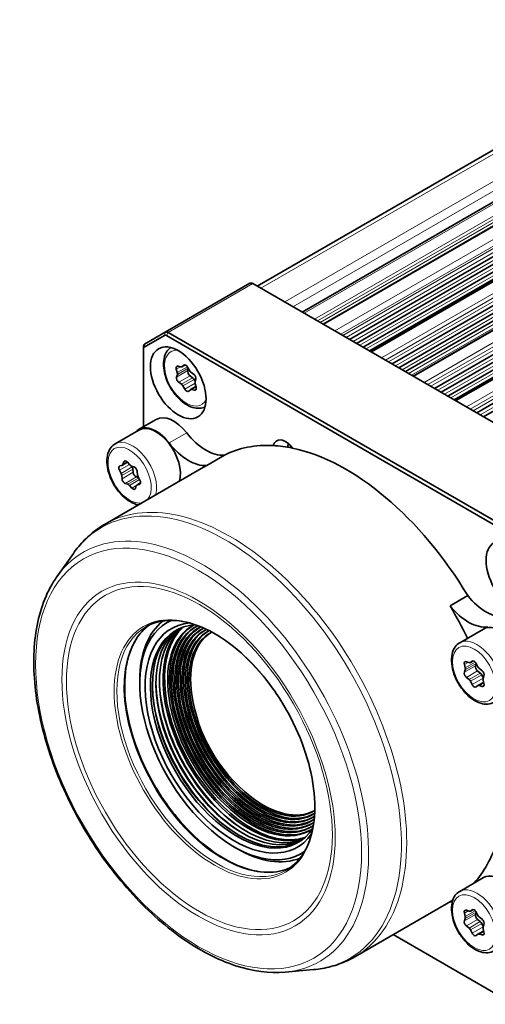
# Model space of a CAD drawing. Header units: millimetres. Extents: x 10 to 1178, y 10 to 830.
# Tile 37 of 44: x 842 to 879, y 701 to 780. Entities that reach past the tile are written whole.
import ezdxf

# ---------------------------------------------------------------- set-up
doc = ezdxf.new("R2010")
doc.units = ezdxf.units.MM
doc.header["$LTSCALE"] = 2
doc.layers.add('Sichtbar (ISO)', color=7, linetype='Continuous', lineweight=35)
doc.layers.add('Sichtbar schmal (ISO)', color=7, linetype='Continuous', lineweight=18)

msp = doc.modelspace()

# ---------------------------------------------------------------- linework, layer by layer
at = {"layer": 'Sichtbar (ISO)'}
for p, q in [((897.89082029, 780.14254944), (860.93946572, 758.80867493)), ((864.53814672, 756.73097548), (900.17884112, 777.30813999)), ((866.20215081, 755.77026228), (901.90497724, 776.38329873)), ((868.32811499, 754.54283628), (903.38755403, 774.78441285)), ((868.87298342, 754.22825635), (903.47093541, 774.20339324)), ((869.40047341, 753.92370986), (903.533683, 773.63052761)), ((905.58098609, 774.09765472), (870.01958101, 753.56626792)), ((869.90953837, 753.62980107), (903.57567232, 773.06695257)), ((871.72222754, 752.58324449), (906.78166658, 772.82482105)), ((872.26709597, 752.26866455), (906.86504795, 772.24380145)), ((908.97509864, 772.13806292), (873.41369356, 751.60667613)), ((872.79458596, 751.96411807), (906.92779555, 771.67093581)), ((875.11634009, 750.6236527), (910.17577913, 770.86522926)), ((875.66120852, 750.30907276), (910.2591605, 770.28420965)), ((876.18869851, 750.00452627), (910.3219081, 769.71134402)), ((912.36921119, 770.17847113), (876.80780611, 749.64708433)), ((876.69776347, 749.71061748), (910.36389742, 769.14776898)), ((878.51045264, 748.6640609), (913.56989168, 768.90563747)), ((879.05532107, 748.34948097), (913.65327305, 768.32461786)), ((860.34129114, 759.03445803), (853.55306604, 755.11527444)), ((860.59129114, 759.00969362), (888.41091773, 742.94802472)), ((851.88027383, 753.9185473), (853.51164468, 754.8604197)), ((853.55306604, 755.11527444), (851.92169519, 754.17340204)), ((853.66164468, 754.84556105), (881.48127127, 738.78389216)), ((881.62269263, 739.02884113), (853.80306604, 755.09051003)), ((851.8181418, 753.94451348), (851.8181418, 753.78121417)), ((851.8181418, 747.54330607), (851.8181418, 753.78121417)), ((854.52988457, 751.88655374), (854.45217148, 752.15972626)), ((854.59569973, 752.40337435), (854.80116954, 752.34707674)), ((854.89726859, 752.35529864), (855.15297789, 752.50293248)), ((854.91318647, 752.36668651), (855.04555856, 752.48212696)), ((855.36220831, 752.31903797), (855.51169104, 752.05842949)), ((855.37912672, 752.04240087), (855.42495602, 752.20964349)), ((854.48110111, 751.52392554), (854.53708818, 751.72823641)), ((855.7623334, 751.47793172), (855.55224822, 751.63566379)), ((855.63091159, 751.91972193), (855.84099677, 751.76198986)), ((855.96828896, 751.18801016), (855.88155395, 751.33922416)), ((856.01411827, 751.35525278), (855.95813119, 751.15094191)), ((854.86430779, 750.95945639), (854.6542226, 751.11718846)), ((855.13301106, 750.56014035), (854.98352833, 750.82074883)), ((855.59795079, 750.52387968), (856.0280437, 750.77219394)), ((855.89951964, 750.47580397), (855.69404984, 750.53210158)), ((855.96533481, 750.99262458), (856.0430479, 750.71945206)), ((855.58203291, 750.51249181), (855.44966082, 750.39705136)), ((852.85404956, 748.14138769), (851.439836, 747.32489111)), ((849.55564769, 746.17931945), (851.464836, 747.28158984)), ((858.31266597, 745.26835469), (856.89845241, 744.45185811)), ((848.75589409, 739.7587361), (856.63202887, 744.30602464)), ((849.93033578, 744.41910397), (850.10418368, 744.45972248)), ((850.13226129, 744.47075605), (850.54312382, 744.70796764)), ((850.18380338, 744.53777654), (850.25008763, 744.73256824)), ((850.54100547, 744.71032703), (850.73367165, 744.49573808)), ((850.86649838, 744.40144209), (851.07443621, 744.33163534)), ((850.93384626, 744.33008488), (850.902031, 744.38951345)), ((850.03582065, 743.81160955), (849.89416707, 744.07620801)), ((850.10784597, 743.38405204), (850.08902768, 743.63925951)), ((851.00587158, 743.90252737), (850.98705329, 744.15773484)), ((851.43302592, 743.47951209), (851.2606207, 743.5373902)), ((851.32918534, 743.96649817), (851.34800362, 743.7112907)), ((851.40121066, 743.53894066), (851.54286423, 743.27434221)), ((850.57053292, 742.94910812), (850.36259509, 743.01891487)), ((850.89602584, 742.64022318), (850.70335965, 742.85481213)), ((851.25322793, 742.81277367), (851.18694367, 742.61798197)), ((851.30477002, 742.87979416), (851.5948902, 743.04729513)), ((851.50669552, 742.93144625), (851.33284762, 742.89082773)), ((844.89433618, 735.54596592), (846.21167597, 737.41095053)), ((876.36560532, 733.21249213), (877.77981889, 734.02898872)), ((877.14003343, 730.25346692), (879.04922174, 731.35573731)), ((877.58773928, 728.2395129), (877.52079195, 728.51097305)), ((877.67934713, 728.73654154), (877.88742687, 728.66586337)), ((877.99465861, 728.6706671), (878.21436579, 728.7975151)), ((878.0032138, 728.67620504), (878.14434621, 728.77807359)), ((878.41881756, 728.40944962), (878.47441164, 728.57067973)), ((878.46145658, 728.59498983), (878.60258899, 728.33015562)), ((877.52079195, 727.89097429), (877.58773928, 728.08513033)), ((878.78545248, 727.83120576), (878.57737275, 728.00079737)), ((878.71837591, 728.18611472), (878.92645565, 728.01652311)), ((879.02941676, 727.44664075), (878.90123941, 727.68716486)), ((851.52928521, 727.00286517), (851.52928521, 727.24781414)), ((877.88742687, 727.31273043), (877.67934713, 727.48232204)), ((878.14434621, 726.90385532), (878.0032138, 727.16868953)), ((878.61114417, 726.82817805), (879.0604235, 727.08756959)), ((879.08501083, 727.60787086), (879.01806351, 727.41371482)), ((879.01806351, 727.25933225), (879.08501083, 726.98787209)), ((878.60258899, 726.82264011), (878.46145658, 726.72077156)), ((878.92645565, 726.7623036), (878.71837591, 726.83298178)), ((859.09532782, 713.89809496), (859.30745985, 713.77562047)), ((877.14003343, 710.35031262), (879.04922174, 711.452583)), ((868.75589409, 705.11771995), (876.58429676, 709.63745034)), ((877.67934713, 708.83338724), (877.88742687, 708.76270907)), ((877.99465861, 708.7675128), (878.21436579, 708.8943608)), ((878.0032138, 708.77305074), (878.14434621, 708.87491929)), ((877.58773928, 708.3363586), (877.52079195, 708.60781875)), ((877.52079195, 707.98781999), (877.58773928, 708.18197603)), ((878.41881756, 708.50629532), (878.47441164, 708.66752543)), ((878.46145658, 708.69183553), (878.60258899, 708.42700132)), ((878.78545248, 707.92805146), (878.57737275, 708.09764307)), ((878.71837591, 708.28296042), (878.92645565, 708.11336881)), ((877.88742687, 707.40957613), (877.67934713, 707.57916774)), ((878.14434621, 707.00070102), (878.0032138, 707.26553523)), ((878.61114417, 706.92502374), (879.0604235, 707.18441529)), ((879.02941676, 707.54348645), (878.90123941, 707.78401056)), ((879.08501083, 707.70471656), (879.01806351, 707.51056052)), ((879.01806351, 707.35617795), (879.08501083, 707.08471779)), ((881.48127127, 701.30669909), (871.8181418, 706.88570949)), ((878.60258899, 706.9194858), (878.46145658, 706.81761726)), ((878.92645565, 706.8591493), (878.71837591, 706.92982748)), ((863.17674913, 703.8798978), (865.45054308, 704.08825522))]:
    msp.add_line(p, q, dxfattribs=at)
msp.add_arc((868.23095993, 727.90906809), 12.665959, 188.3269625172, 231.6730374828, dxfattribs=at)
for centre, major_axis, start_param, end_param in [((860.59129114, 758.60144533), (-0.25, 0.4330127), 5.4977871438, 6.2831853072), ((853.66164468, 754.60061208), (-0.15, 0.25980762), 5.4977871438, 6.2831853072), ((853.80306604, 754.68226174), (-0.25, 0.4330127), 5.4977871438, 6.2831853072), ((852.17169519, 753.74038934), (-0.25, 0.4330127), 0, 0.7853981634), ((852.03027383, 753.65873968), (-0.15, 0.25980762), 0, 0.7853981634), ((854.64960068, 752.13534483), (-0.15, 0.25980762), 5.7546954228, 7.4430846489), ((854.74726859, 752.61510626), (0.15, -0.25980762), 5.7546954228, 6.3958870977), ((855.21147644, 752.23370721), (-0.15, 0.25980762), 4.7074978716, 6.3958870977), ((854.68573393, 751.34122678), (0.15, -0.25980762), 3.6603003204, 5.3486895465), ((854.33245536, 751.91093517), (0.15, -0.25980762), 0.5187076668, 1.1598993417), ((855.58375954, 751.85970211), (0.15, -0.25980762), 3.6603003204, 5.3486895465), ((855.66242291, 752.14376025), (-0.15, 0.25980762), 1.565905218, 2.2070968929), ((855.73082208, 751.2538934), (0.15, -0.25980762), 1.565905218, 2.2070968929), ((855.80948545, 751.53795154), (-0.15, 0.25980762), 3.6603003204, 5.3486895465), ((854.83279647, 750.73541807), (0.15, -0.25980762), 1.565905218, 2.2070968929), ((855.28374293, 750.64547111), (0.15, -0.25980762), 4.7074978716, 6.3958870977), ((855.74795079, 750.26407206), (-0.15, 0.25980762), 5.7546954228, 6.3958870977), ((855.84561869, 750.74383349), (0.15, -0.25980762), 5.7546954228, 7.4430846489), ((856.16276401, 750.96824315), (-0.15, 0.25980762), 0.5187076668, 1.1598993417), ((854.25404956, 745.71651656), (-1.4, 2.42487113), 4.948008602, 6.2831853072), ((852.839836, 744.90001998), (-1.4, 2.42487113), 4.948008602, 6.4724499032), ((852.839836, 744.90001998), (-1.375, 2.38156986), 3.6437429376, 6.2831853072), ((856.84028478, 749.09659793), (2.1, -3.6373067), 4.948008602, 6.01651591), ((855.42607122, 748.28010135), (2.1, -3.6373067), 4.948008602, 6.01651591), ((868.04624243, 727.80201314), (-10, 17.32050808), 5.9227566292, 6.2568857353), ((863.19354803, 745.20109664), (-0.7125, 1.2340862), 4.9030897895, 6.8255227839), ((868.04624243, 727.80201314), (-10, 17.32050808), 5.8058559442, 5.9227566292), ((868.04624243, 727.80201314), (10, -17.32050808), 1.5970958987, 2.6642632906), ((850.05225818, 744.14826278), (-0.15, 0.25980762), 6.1100829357, 7.7984721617), ((849.98226129, 744.73056367), (0.15, -0.25980762), 6.1100829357, 6.7512746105), ((850.45162972, 744.53978112), (-0.15, 0.25980762), 5.0628853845, 6.7512746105), ((850.8230474, 744.66628399), (-0.15, 0.25980762), 1.9212927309, 2.5624844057), ((850.77575515, 744.25803011), (0.15, -0.25980762), 0.8740951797, 1.5152868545), ((851.11788719, 744.06679344), (-0.15, 0.25980762), 4.0156878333, 5.7040770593), ((866.63202887, 726.98551656), (-10, 17.32050808), 6.2568857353, 6.2831853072), ((849.87772954, 743.73955478), (0.15, -0.25980762), 0.8740951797, 1.5152868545), ((851.21716972, 743.8022321), (0.15, -0.25980762), 4.0156878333, 5.7040770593), ((851.55930177, 743.61099543), (-0.15, 0.25980762), 0.8740951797, 1.5152868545), ((850.31914411, 743.28375677), (0.15, -0.25980762), 4.0156878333, 5.7040770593), ((850.61398391, 742.68426622), (0.15, -0.25980762), 1.9212927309, 2.5624844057), ((850.98540158, 742.8107691), (0.15, -0.25980762), 5.0628853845, 6.7512746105), ((851.45477002, 742.61998654), (-0.15, 0.25980762), 6.1100829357, 6.7512746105), ((851.38477313, 743.20228743), (0.15, -0.25980762), 6.1100829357, 7.7984721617), ((879.25220008, 736.15707259), (2.1, -3.6373067), 4.9790583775, 6.0475656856), ((866.63202887, 726.98551656), (-10, 17.32050808), 4.5908966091, 4.7386885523), ((877.83798652, 735.34057601), (2.1, -3.6373067), 4.9790583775, 6.0475656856), ((859.09532782, 722.63460843), (5.35000003, -9.26647188), 3.0891981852, 6.3358144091), ((859.30745985, 722.75708292), (-5.50000003, 9.5262795), 0.0780674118, 0.7853981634), ((859.09532782, 722.63460843), (5.04939401, -8.74580696), 2.8793889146, 6.5456199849), ((859.30745985, 722.75708292), (4.89939401, -8.48599934), 2.8564855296, 6.5684946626), ((860.5866972, 723.49565094), (4.725, -8.18394007), 3.1565584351, 6.2682195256), ((860.44527584, 723.41400129), (4.725, -8.18394007), 3.1058895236, 6.3188884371), ((860.5866972, 723.49565094), (4.625, -8.01073499), 3.0943640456, 6.3305306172), ((880.42422174, 728.97416745), (-1.375, 2.38156986), 3.1415926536, 6.2831853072), ((859.46671224, 722.84902733), (4.89939401, -8.48599934), 3.1578456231, 6.2669323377), ((859.74955496, 723.01232665), (4.89939401, -8.48599934), 3.1867252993, 6.2380526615), ((860.03239767, 723.17562596), (4.89939401, -8.48599934), 3.2156427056, 6.2091352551), ((860.31524038, 723.33892528), (4.89939401, -8.48599934), 3.2446223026, 6.1801556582), ((860.44527584, 723.41400129), (4.89939401, -8.48599934), 3.2579732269, 6.1668047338), ((860.72811856, 723.5773006), (4.625, -8.01073499), 3.1568820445, 6.2678959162), ((860.86953991, 723.65895026), (4.525, -7.8375299), 3.1572199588, 6.2675580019), ((860.72811856, 723.5773006), (4.525, -7.8375299), 3.0941539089, 6.3307354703), ((861.01096127, 723.74059992), (4.425, -7.66432482), 3.157573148, 6.2672048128), ((860.86953991, 723.65895026), (4.425, -7.66432482), 3.095928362, 6.3289561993), ((861.15238262, 723.82224958), (4.325, -7.49111974), 3.1579426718, 6.266835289), ((861.01096127, 723.74059992), (4.325, -7.49111974), 3.0995700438, 6.3253101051), ((861.29380398, 723.90389924), (4.225, -7.31791466), 3.1583296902, 6.2664482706), ((861.15238262, 723.82224958), (4.225, -7.31791466), 3.104992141, 6.3198839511), ((861.29380398, 723.90389924), (4.125, -7.14470958), 3.1121339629, 6.3127383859), ((861.43522534, 723.98554889), (-4.125, 7.14470958), 0.0171428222, 0.9679505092), ((877.72211539, 728.47193019), (-0.15, 0.25980762), 5.7007900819, 7.389179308), ((877.84465861, 728.93047472), (0.15, -0.25980762), 5.7007900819, 6.3419817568), ((878.30290139, 728.5238039), (-0.15, 0.25980762), 4.6535925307, 6.3419817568), ((877.72211539, 727.69754886), (0.15, -0.25980762), 3.6063949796, 5.2947842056), ((877.38641583, 728.27855576), (0.15, -0.25980762), 0.464802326, 1.1059940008), ((878.62014101, 728.21602419), (0.15, -0.25980762), 3.6063949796, 5.2947842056), ((878.76114417, 728.40134154), (-0.15, 0.25980762), 1.5119998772, 2.153191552), ((878.74268423, 727.61597894), (0.15, -0.25980762), 1.5119998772, 2.153191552), ((878.88368739, 727.80129629), (-0.15, 0.25980762), 3.6063949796, 5.2947842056), ((859.6081336, 722.93067699), (-4.99939401, 8.65920442), 0.7954500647, 2.3461425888), ((859.89097631, 723.0939763), (-4.99939401, 8.65920442), 0.7954500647, 2.3461425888), ((860.17381903, 723.25727562), (-4.99939401, 8.65920442), 0.7954500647, 2.3461425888), ((877.84465861, 727.09750361), (0.15, -0.25980762), 1.5119998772, 2.153191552), ((878.30290139, 726.97504124), (0.15, -0.25980762), 4.6535925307, 6.3419817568), ((878.88368739, 727.02691496), (0.15, -0.25980762), 5.7007900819, 7.389179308), ((879.21938695, 727.22028939), (-0.15, 0.25980762), 0.464802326, 1.1059940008), ((878.76114417, 726.56837042), (-0.15, 0.25980762), 5.7007900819, 6.3419817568), ((861.43522534, 723.98554889), (4.125, -7.14470958), 5.315234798, 6.266042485), ((866.63202887, 726.98551656), (10, -17.32050808), 0.1845137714, 0.4800851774), ((859.30745985, 722.75708292), (5.50000003, -9.5262795), 5.4977871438, 6.205325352), ((880.42422174, 709.07101314), (-1.375, 2.38156986), 3.1415926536, 6.2831853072), ((877.83798652, 705.69093178), (-2.1, 3.6373067), 5.9462363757, 6.0103367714), ((877.72211539, 708.56877589), (-0.15, 0.25980762), 5.7007900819, 7.389179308), ((877.84465861, 709.02732042), (0.15, -0.25980762), 5.7007900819, 6.3419817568), ((878.30290139, 708.6206496), (-0.15, 0.25980762), 4.6535925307, 6.3419817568), ((877.72211539, 707.79439456), (0.15, -0.25980762), 3.6063949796, 5.2947842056), ((877.38641583, 708.37540146), (0.15, -0.25980762), 0.464802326, 1.1059940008), ((878.62014101, 708.31286989), (0.15, -0.25980762), 3.6063949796, 5.2947842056), ((878.76114417, 708.49818724), (-0.15, 0.25980762), 1.5119998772, 2.153191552), ((878.88368739, 707.89814199), (-0.15, 0.25980762), 3.6063949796, 5.2947842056), ((877.84465861, 707.19434931), (0.15, -0.25980762), 1.5119998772, 2.153191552), ((878.74268423, 707.71282464), (0.15, -0.25980762), 1.5119998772, 2.153191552), ((879.21938695, 707.31713509), (-0.15, 0.25980762), 0.464802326, 1.1059940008), ((878.30290139, 707.07188694), (0.15, -0.25980762), 4.6535925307, 6.3419817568), ((878.76114417, 706.66521612), (-0.15, 0.25980762), 5.7007900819, 6.3419817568), ((878.88368739, 707.12376066), (0.15, -0.25980762), 5.7007900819, 7.389179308)]:
    msp.add_ellipse(centre, major_axis=major_axis, ratio=0.5773502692, start_param=start_param, end_param=end_param, dxfattribs=at)
for centre in [(854.61121359, 751.0721657), (881.48127127, 735.55873066)]:
    msp.add_ellipse(centre, major_axis=(1.575, -2.72798002), ratio=0.5773502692, dxfattribs=at)
for points, knots in [([(856.75572746, 749.13899023), (856.62778506, 749.07816633), (856.48822674, 749.0419918), (856.15571001, 749.01433311), (855.96027466, 749.04006549), (855.54722263, 749.16687661), (855.32934468, 749.27742852), (854.90284791, 749.57214179), (854.69472381, 749.75881955), (854.31342789, 750.18453294), (854.14012529, 750.42314572), (853.84327036, 750.92889058), (853.71955062, 751.19578105), (853.53295796, 751.73482697), (853.4702955, 752.00688479), (853.41543826, 752.5332168), (853.42361848, 752.78743767), (853.51937928, 753.24767097), (853.60538464, 753.45566167), (853.81120125, 753.73250547), (853.90394978, 753.82335831), (854.00929146, 753.89595692)], [3.9731423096, 3.9731423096, 3.9731423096, 3.9731423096, 4.1927851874, 4.1927851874, 4.482409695, 4.482409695, 4.8105046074, 4.8105046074, 5.1492154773, 5.1492154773, 5.4853486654, 5.4853486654, 5.8199080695, 5.8199080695, 6.1558235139, 6.1558235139, 6.4944757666, 6.4944757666, 6.8240754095, 6.8240754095, 7.0224319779, 7.0224319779, 7.0224319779, 7.0224319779]), ([(851.41042251, 741.2913288), (851.35278, 741.30283996), (851.29509646, 741.31753064), (851.01812859, 741.40256256), (850.80025064, 741.51311447), (850.37375388, 741.80782774), (850.16562977, 741.99450549), (849.78433386, 742.42021889), (849.61103125, 742.65883166), (849.31417632, 743.16457653), (849.19045658, 743.431467), (849.00386392, 743.97051292), (848.94120146, 744.24257074), (848.88634423, 744.76890275), (848.89452444, 745.02312362), (848.99028524, 745.48335692), (849.0762906, 745.69134761), (849.30009876, 745.99239182), (849.41913069, 746.10050133), (849.55564769, 746.17931945)], [4.3962991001, 4.3962991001, 4.3962991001, 4.3962991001, 4.482409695, 4.482409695, 4.8105046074, 4.8105046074, 5.1492154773, 5.1492154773, 5.4853486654, 5.4853486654, 5.8199080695, 5.8199080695, 6.1558235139, 6.1558235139, 6.4944757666, 6.4944757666, 6.8240754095, 6.8240754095, 7.0685834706, 7.0685834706, 7.0685834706, 7.0685834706]), ([(863.37795569, 745.91183143), (863.3819693, 745.97839121), (863.39093049, 746.04506898), (863.41175396, 746.13867223), (863.41968852, 746.16823372), (863.42866825, 746.19673941)], [0.255079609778, 0.255079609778, 0.255079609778, 0.255079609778, 0.274576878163, 0.274576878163, 0.28392497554, 0.28392497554, 0.28392497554, 0.28392497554]), ([(846.21167597, 737.41095053), (846.34844139, 737.6045721), (846.49214658, 737.79165274), (846.79315632, 738.15167755), (846.95046194, 738.32462015), (847.27819627, 738.6552864), (847.44862534, 738.81300792), (847.80190841, 739.11217975), (847.98476182, 739.25362772), (848.36197562, 739.51929902), (848.55633443, 739.64352028), (848.75589409, 739.7587361)], [0.52510296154, 0.52510296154, 0.52510296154, 0.52510296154, 0.57716200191, 0.57716200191, 0.62922104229, 0.62922104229, 0.68128008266, 0.68128008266, 0.73333912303, 0.73333912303, 0.7853981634, 0.7853981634, 0.7853981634, 0.7853981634]), ([(863.17674913, 703.8798978), (861.92205975, 703.76492527), (860.57148006, 703.94519649), (857.76115089, 704.86680808), (856.29817915, 705.62689931), (853.4311312, 707.64856523), (852.02774108, 708.912509), (849.42603786, 711.80936576), (848.22779447, 713.44100468), (846.15319196, 716.90816015), (845.27682866, 718.74280683), (843.93246943, 722.43546085), (843.46497573, 724.29281025), (842.99005008, 727.8496811), (842.98349894, 729.54839726), (843.44565906, 732.61357478), (843.91366149, 733.98150882), (844.69968416, 735.26066804), (844.79509515, 735.40546839), (844.89433618, 735.54596592)], [4.1872860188, 4.1872860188, 4.1872860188, 4.1872860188, 4.4996590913, 4.4996590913, 4.8226083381, 4.8226083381, 5.1470485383, 5.1470485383, 5.4707490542, 5.4707490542, 5.7940633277, 5.7940633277, 6.1176558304, 6.1176558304, 6.4419973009, 6.4419973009, 6.7656419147, 6.7656419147, 6.8082882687, 6.8082882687, 6.8082882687, 6.8082882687]), ([(863.54950085, 712.23279021), (863.01837786, 711.98752993), (862.41839436, 711.86601747), (861.0156356, 711.88646824), (860.1961186, 712.07357904), (858.52316092, 712.78509856), (857.67123039, 713.30356666), (856.0129569, 714.62196453), (855.20688768, 715.42146471), (853.72262484, 717.22250395), (853.04487112, 718.22403604), (851.88806651, 720.32682602), (851.40932113, 721.42778171), (850.69986263, 723.61521192), (850.46910821, 724.70132676), (850.27698213, 726.74605016), (850.31530472, 727.70440656), (850.65150878, 729.39797099), (850.94960873, 730.13188239), (851.63017995, 731.10972902), (851.95132837, 731.4359931), (852.31452907, 731.69233217)], [3.9796233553, 3.9796233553, 3.9796233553, 3.9796233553, 4.2588928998, 4.2588928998, 4.5814682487, 4.5814682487, 4.8987288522, 4.8987288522, 5.2158887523, 5.2158887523, 5.5335558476, 5.5335558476, 5.8513907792, 5.8513907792, 6.1689632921, 6.1689632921, 6.486015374, 6.486015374, 6.803736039, 6.803736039, 7.0159509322, 7.0159509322, 7.0159509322, 7.0159509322]), ([(852.02157175, 731.54054627), (852.62176135, 731.8870659), (853.3229615, 732.06089338), (854.84839432, 732.03865414), (855.66791132, 731.85154334), (857.340869, 731.14002382), (858.19279953, 730.62155572), (859.85107302, 729.30315785), (860.65714224, 728.50365768), (862.14140508, 726.70261843), (862.8191588, 725.70108634), (863.97596341, 723.59829637), (864.45470879, 722.49734068), (865.16416729, 720.30991047), (865.39492171, 719.22379562), (865.58704779, 717.17907222), (865.5487252, 716.22071582), (865.21252114, 714.52715139), (864.91442119, 713.79323999), (864.16625649, 712.71827486), (863.75050419, 712.33148646), (863.27157175, 712.05497468)], [0.7853981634, 0.7853981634, 0.7853981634, 0.7853981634, 1.1173002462, 1.1173002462, 1.4398755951, 1.4398755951, 1.7571361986, 1.7571361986, 2.0742960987, 2.0742960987, 2.391963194, 2.391963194, 2.7097981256, 2.7097981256, 3.0273706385, 3.0273706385, 3.3444227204, 3.3444227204, 3.6621433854, 3.6621433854, 3.926990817, 3.926990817, 3.926990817, 3.926990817]), ([(879.89003343, 725.4903272), (879.74163157, 725.40464735), (879.57365221, 725.35433174), (879.21100172, 725.32416653), (879.01556637, 725.34989891), (878.60251433, 725.47671002), (878.38463638, 725.58726193), (877.95813962, 725.88197521), (877.75001551, 726.06865296), (877.3687196, 726.49436636), (877.19541699, 726.73297913), (876.89856206, 727.23872399), (876.77484232, 727.50561446), (876.58824966, 728.04466039), (876.5255872, 728.31671821), (876.47072997, 728.84305021), (876.47891018, 729.09727108), (876.57467098, 729.55750439), (876.66067634, 729.76549508), (876.8844845, 730.06653929), (877.00351643, 730.17464879), (877.14003343, 730.25346692)], [3.926990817, 3.926990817, 3.926990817, 3.926990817, 4.1927851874, 4.1927851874, 4.482409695, 4.482409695, 4.8105046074, 4.8105046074, 5.1492154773, 5.1492154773, 5.4853486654, 5.4853486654, 5.8199080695, 5.8199080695, 6.1558235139, 6.1558235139, 6.4944757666, 6.4944757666, 6.8240754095, 6.8240754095, 7.0685834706, 7.0685834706, 7.0685834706, 7.0685834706]), ([(879.89003343, 705.5871729), (879.74163157, 705.50149305), (879.57365221, 705.45117744), (879.21100172, 705.42101223), (879.01556637, 705.44674461), (878.60251433, 705.57355572), (878.38463638, 705.68410763), (877.95813962, 705.9788209), (877.75001551, 706.16549866), (877.3687196, 706.59121206), (877.19541699, 706.82982483), (876.89856206, 707.33556969), (876.77484232, 707.60246016), (876.58824966, 708.14150608), (876.5255872, 708.41356391), (876.47072997, 708.93989591), (876.47891018, 709.19411678), (876.57467098, 709.65435008), (876.66067634, 709.86234078), (876.8844845, 710.16338499), (877.00351643, 710.27149449), (877.14003343, 710.35031262)], [3.926990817, 3.926990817, 3.926990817, 3.926990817, 4.1927851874, 4.1927851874, 4.482409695, 4.482409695, 4.8105046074, 4.8105046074, 5.1492154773, 5.1492154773, 5.4853486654, 5.4853486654, 5.8199080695, 5.8199080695, 6.1558235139, 6.1558235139, 6.4944757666, 6.4944757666, 6.8240754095, 6.8240754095, 7.0685834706, 7.0685834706, 7.0685834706, 7.0685834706]), ([(868.75589409, 705.11771995), (868.55633443, 705.00250413), (868.35157626, 704.89629509), (867.93289126, 704.70245401), (867.71896703, 704.61482229), (867.28323509, 704.4584561), (867.0614297, 704.38972095), (866.61119717, 704.27122783), (866.38277167, 704.22146846), (865.92047617, 704.14079878), (865.68660699, 704.10988676), (865.45054308, 704.08825522)], [3.92699081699, 3.92699081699, 3.92699081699, 3.92699081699, 3.97904985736, 3.97904985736, 4.03110889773, 4.03110889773, 4.0831679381, 4.0831679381, 4.13522697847, 4.13522697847, 4.18728601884, 4.18728601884, 4.18728601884, 4.18728601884])]:
    msp.add_open_spline(points, degree=3, knots=knots, dxfattribs=at)
at = {"layer": 'Sichtbar schmal (ISO)'}
for p, q in [((861.23235894, 758.63957295), (898.39082029, 780.09302061)), ((898.87828286, 778.1785908), (863.13403507, 757.54163972)), ((899.22824824, 777.62630414), (863.78731204, 757.16447009)), ((900.42884112, 777.28337558), (864.68459333, 756.64642449)), ((865.51769693, 756.16543191), (901.26194472, 776.80238299)), ((865.76069359, 756.02513772), (901.39887536, 776.60085156)), ((865.95992387, 755.91011206), (901.42132895, 776.38376383)), ((866.26072945, 755.73644188), (902.00497724, 776.37339297)), ((867.15489425, 755.2201956), (902.89914203, 775.85714668)), ((867.61608166, 754.95392892), (903.21703511, 775.50814898)), ((867.77985861, 754.85937225), (903.24653191, 775.33606564)), ((868.04202916, 754.70800801), (903.33477355, 775.08428349)), ((868.60053182, 754.38555636), (903.42791739, 774.49315679)), ((869.13639519, 754.07617549), (903.49637243, 773.9139176)), ((870.07815965, 753.53244753), (905.68098609, 774.08774895)), ((906.49548132, 773.61749991), (870.89265489, 753.06219849)), ((869.65396067, 753.77735893), (903.5439448, 773.34375039)), ((871.19206606, 752.88933336), (906.63579347, 773.35277892)), ((871.43614171, 752.74841622), (906.7288861, 773.12469169)), ((871.99464437, 752.42596456), (906.82202994, 772.533565)), ((872.53050774, 752.1165837), (906.89048498, 771.95432581)), ((873.4722722, 751.57285573), (909.07509864, 772.12815716)), ((873.04807322, 751.81776713), (906.93805735, 771.3841586)), ((873.29402267, 751.67576815), (906.99562444, 771.133397)), ((909.88959387, 771.65790812), (874.28676743, 751.10260669)), ((874.58617861, 750.92974157), (910.02990602, 771.39318713)), ((874.83025426, 750.78882443), (910.12299865, 771.1650999)), ((875.38875692, 750.46637277), (910.21614249, 770.5739732)), ((875.92462029, 750.1569919), (910.28459753, 769.99473401)), ((876.86638475, 749.61326394), (912.46921119, 770.16856536)), ((913.28370642, 769.69831632), (877.68087998, 749.1430149)), ((876.44218577, 749.85817534), (910.3321699, 769.4245668)), ((877.98029116, 748.97014977), (913.42401857, 769.43359533)), ((878.22436681, 748.82923263), (913.5171112, 769.2055081)), ((878.78286947, 748.50678097), (913.61025504, 768.61438141)), ((853.80306604, 755.09051003), (860.59129114, 759.00969362)), ((853.55306604, 755.11527444), (853.51164468, 754.8604197)), ((853.80306604, 755.09051003), (853.66164468, 754.84556105)), ((851.92169519, 754.17340204), (851.88027383, 753.9185473)), ((854.45217148, 752.15972626), (854.78455624, 752.35162869)), ((855.34005077, 752.35430341), (854.52988457, 751.88655374)), ((854.53708818, 751.72823641), (855.41151053, 752.23308439)), ((855.15028181, 752.50357356), (854.91318647, 752.36668651)), ((855.04555856, 752.48212696), (855.07929757, 752.50160619)), ((855.37912672, 752.04240087), (854.48110111, 751.52392554)), ((854.6542226, 751.11718846), (855.55224822, 751.63566379)), ((855.7623334, 751.47793172), (854.86430779, 750.95945639)), ((854.98352833, 750.82074883), (855.88155395, 751.33922416)), ((855.95561341, 751.03507004), (855.13301106, 750.56014035)), ((855.69404984, 750.53210158), (856.0395919, 750.73160038)), ((856.05078859, 750.56313914), (855.89951964, 750.47580397)), ((855.28854365, 747.06854911), (853.87433008, 746.25205253)), ((863.29091202, 745.92657388), (863.3837685, 745.98018459)), ((849.89416707, 744.07620801), (850.69514246, 744.53865136)), ((850.93384626, 744.33008488), (850.03582065, 743.81160955)), ((850.52019737, 744.7319937), (850.18380338, 744.53777654)), ((850.25008763, 744.73256824), (850.38544221, 744.81071525)), ((850.08902768, 743.63925951), (850.98705329, 744.15773484)), ((851.00587158, 743.90252737), (850.10784597, 743.38405204)), ((850.36259509, 743.01891487), (851.2606207, 743.5373902)), ((851.44629371, 743.45472884), (850.57053292, 742.94910812)), ((850.70335965, 742.85481213), (851.51621771, 743.32411595)), ((851.28480466, 742.86468474), (850.89602584, 742.64022318)), ((851.33284762, 742.89082773), (851.59408851, 743.04165523)), ((851.55836728, 742.96127895), (851.50669552, 742.93144625)), ((877.52079195, 728.51097305), (877.82550181, 728.68689738)), ((878.38649186, 728.70067291), (877.58773928, 728.2395129)), ((877.58773928, 728.08513033), (878.46366478, 728.59084615)), ((878.21340166, 728.79755706), (878.0032138, 728.67620504)), ((878.14434621, 728.77807359), (878.16197498, 728.78825156)), ((878.41881756, 728.40944962), (877.52079195, 727.89097429)), ((877.67934713, 727.48232204), (878.57737275, 728.00079737)), ((878.78545248, 727.83120576), (877.88742687, 727.31273043)), ((878.0032138, 727.16868953), (878.90123941, 727.68716486)), ((879.01592145, 727.40705952), (878.14434621, 726.90385532)), ((878.71837591, 726.83298178), (879.07275172, 727.03758075)), ((879.09146341, 726.85757088), (878.92645565, 726.7623036)), ((877.52079195, 708.60781875), (877.82550181, 708.78374307)), ((878.38649186, 708.79751861), (877.58773928, 708.3363586)), ((878.21340166, 708.89440276), (878.0032138, 708.77305074)), ((878.14434621, 708.87491929), (878.16197498, 708.88509726)), ((878.41881756, 708.50629532), (877.52079195, 707.98781999)), ((877.58773928, 708.18197603), (878.46366478, 708.68769185)), ((877.67934713, 707.57916774), (878.57737275, 708.09764307)), ((878.78545248, 707.92805146), (877.88742687, 707.40957613)), ((878.0032138, 707.26553523), (878.90123941, 707.78401056)), ((879.01592145, 707.50390522), (878.14434621, 707.00070102)), ((878.71837591, 706.92982748), (879.07275172, 707.13442644)), ((879.09146341, 706.95441658), (878.92645565, 706.8591493))]:
    msp.add_line(p, q, dxfattribs=at)
for centre, major_axis, start_param, end_param in [((855.24760969, 751.43958916), (1.225, -2.12176224), 2.763890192, 6.6608877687), ((850.71851565, 743.67527511), (1.225, -2.12176224), 0.1797845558, 6.1034007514), ((850.93064769, 743.79774959), (-1.375, 2.38156986), 3.6437429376, 6.2831853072), ((858.75589409, 722.43822803), (10, -17.32050808), 0, 3.1415926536), ((858.39312694, 722.22878432), (-9.95476947, 17.24216649), 2.8812974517, 6.543480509), ((856.47019019, 721.11857627), (9.45987127, -16.38497767), 6.0228901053, 9.6850731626), ((858.21745817, 722.1273619), (-5.625, 9.74278579), 0.0512264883, 3.0903661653), ((857.64657175, 721.79776048), (5.625, -9.74278579), 3.1415926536, 6.2831853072), ((878.51503343, 727.87189706), (1.375, -2.38156986), 0, 3.1415926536), ((878.51503343, 707.96874276), (1.375, -2.38156986), 0, 3.1415926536)]:
    msp.add_ellipse(centre, major_axis=major_axis, ratio=0.5773502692, start_param=start_param, end_param=end_param, dxfattribs=at)
for centre, major_axis in [((856.23755918, 720.98426669), (9.22494812, -15.97807883)), ((856.23755918, 720.98426669), (-7.73584733, 13.39888062)), ((856.30380958, 721.02251638), (7.5245382, -13.03288247)), ((857.51840047, 721.72376076), (-5.68273817, 9.84279124)), ((878.30290139, 727.74942257), (-1.225, 2.12176224)), ((878.30290139, 707.84626827), (-1.225, 2.12176224))]:
    msp.add_ellipse(centre, major_axis=major_axis, ratio=0.5773502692, dxfattribs=at)

doc.saveas('drawing.dxf')
